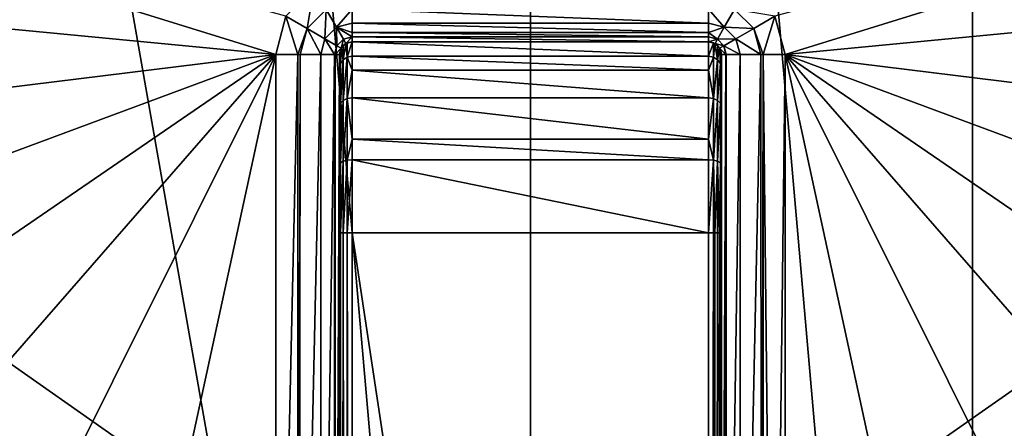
# Model space of a CAD drawing. Extents: x 0 to 80, y 0 to 208.
# Tile 4 of 33: x 31.98 to 47.44, y 36.93 to 43.35. Entities that reach past the tile are written whole.
import ezdxf

# ---------------------------------------------------------------- set-up
doc = ezdxf.new("R2010")
doc.units = 0

msp = doc.modelspace()

# ---------------------------------------------------------------- linework, layer by layer
for points in [[(33.05407, 87.392303), (40, 88), (40, 8.000016)], [(40, 88), (46.945923, 8.607685), (40, 8.000016)], [(40, 88), (46.945923, 87.392303), (46.945923, 8.607685)], [(26.319191, 85.587708), (33.05407, 87.392303), (40, 8.000016)], [(46.945923, 87.392303), (53.680805, 85.587708), (46.945923, 8.607685)], [(33.05407, 8.607685), (26.319191, 85.587708), (40, 8.000016)], [(26.319191, 10.412306), (26.319191, 85.587708), (33.05407, 8.607685)], [(53.680805, 85.587708), (60, 82.641037), (46.945923, 8.607685)], [(60, 82.641037), (53.680805, 10.412306), (46.945923, 8.607685)], [(36.160767, 43.39999, 60.799988), (19.199997, 48.000008, 60.799988), (36, 42.800011, 60.799988)], [(19.199997, 48.000008, 60.799988), (19.515999, 44.388115, 60.799988), (36, 42.800011, 60.799988)], [(60.799995, 48.000008, 60.799988), (43.83923, 43.39999, 60.799988), (44, 42.800011, 60.799988)], [(60.484001, 44.388115, 60.799988), (60.799995, 48.000008, 60.799988), (44, 42.800011, 60.799988)], [(36, 42.800011, 60.799988), (19.515999, 44.388115, 60.799988), (20.454391, 40.885986, 60.799988)], [(60.484001, 44.388115, 60.799988), (44, 42.800011, 60.799988), (59.545605, 40.885986, 60.799988)], [(36.600002, 43.839245, 60.799988), (36.160767, 43.39999, 60.799988), (36.492184, 43.20866, 60.876118)], [(36.79134, 43.507812, 60.876118), (36.600002, 43.839245, 60.799988), (36.492184, 43.20866, 60.876118)], [(36.79134, 43.507812, 60.876118), (36.492184, 43.20866, 60.876118), (36.773136, 43.046444, 61.092884)], [(36.953552, 43.226868, 61.092884), (36.79134, 43.507812, 60.876118), (36.773136, 43.046444, 61.092884)], [(37.199997, 43.509483, 60.948162), (36.79134, 43.507812, 60.876118), (36.953552, 43.226868, 61.092884)], [(37.199997, 43.292912, 61.092884), (37.199997, 43.509483, 60.948162), (36.953552, 43.226868, 61.092884)], [(42.799995, 43.292912, 61.092884), (37.199997, 43.509483, 60.948162), (37.199997, 43.292912, 61.092884)], [(42.799995, 43.509483, 60.948162), (37.199997, 43.509483, 60.948162), (42.799995, 43.292912, 61.092884)], [(42.799995, 43.509483, 60.948162), (42.799995, 43.292912, 61.092884), (43.046444, 43.226868, 61.092884)], [(43.20866, 43.507812, 60.876118), (42.799995, 43.509483, 60.948162), (43.046444, 43.226868, 61.092884)], [(43.20866, 43.507812, 60.876118), (43.046444, 43.226868, 61.092884), (43.507812, 43.20866, 60.876118)], [(43.83923, 43.39999, 60.799988), (43.20866, 43.507812, 60.876118), (43.507812, 43.20866, 60.876118)], [(36.344765, 42.800011, 60.868576), (36.160767, 43.39999, 60.799988), (36, 42.800011, 60.799988)], [(36.492184, 43.20866, 60.876118), (36.160767, 43.39999, 60.799988), (36.344765, 42.800011, 60.868576)], [(43.83923, 43.39999, 60.799988), (43.507812, 43.20866, 60.876118), (43.655224, 42.800011, 60.868576)], [(43.83923, 43.39999, 60.799988), (43.655224, 42.800011, 60.868576), (44, 42.800011, 60.799988)], [(36.382683, 42.800011, 60.876118), (36.492184, 43.20866, 60.876118), (36.344765, 42.800011, 60.868576)], [(36.707104, 42.800011, 61.092884), (36.492184, 43.20866, 60.876118), (36.382683, 42.800011, 60.876118)], [(36.773136, 43.046444, 61.092884), (36.492184, 43.20866, 60.876118), (36.707104, 42.800011, 61.092884)], [(36.953552, 43.226868, 61.092884), (36.773136, 43.046444, 61.092884), (36.960869, 42.938053, 61.417313)], [(37.199997, 43.292912, 61.092884), (36.953552, 43.226868, 61.092884), (37.199997, 43.14819, 61.309471)], [(37.061935, 43.039143, 61.417313), (36.953552, 43.226868, 61.092884), (36.960869, 42.938053, 61.417313)], [(37.199997, 43.076126, 61.417313), (36.953552, 43.226868, 61.092884), (37.061935, 43.039143, 61.417313)], [(37.199997, 43.14819, 61.309471), (36.953552, 43.226868, 61.092884), (37.199997, 43.076126, 61.417313)], [(42.799995, 43.14819, 61.309471), (37.199997, 43.292912, 61.092884), (37.199997, 43.14819, 61.309471)], [(42.799995, 43.292912, 61.092884), (37.199997, 43.292912, 61.092884), (42.799995, 43.14819, 61.309471)], [(43.046444, 43.226868, 61.092884), (42.799995, 43.292912, 61.092884), (42.799995, 43.14819, 61.309471)], [(43.046444, 43.226868, 61.092884), (42.799995, 43.14819, 61.309471), (42.938061, 43.039143, 61.417313)], [(43.226852, 43.046444, 61.092884), (43.046444, 43.226868, 61.092884), (42.938061, 43.039143, 61.417313)], [(43.507812, 43.20866, 60.876118), (43.046444, 43.226868, 61.092884), (43.226852, 43.046444, 61.092884)], [(43.507812, 43.20866, 60.876118), (43.226852, 43.046444, 61.092884), (43.617317, 42.800011, 60.876118)], [(43.507812, 43.20866, 60.876118), (43.617317, 42.800011, 60.876118), (43.655224, 42.800011, 60.868576)], [(36.923878, 42.800011, 61.417313), (36.773136, 43.046444, 61.092884), (36.707104, 42.800011, 61.092884)], [(36.960869, 42.938053, 61.417313), (36.773136, 43.046444, 61.092884), (36.923878, 42.800011, 61.417313)], [(37.061935, 43.039143, 61.417313), (36.960869, 42.938053, 61.417313), (37.026794, 42.899998, 61.799988)], [(37.099995, 42.973221, 61.799988), (37.061935, 43.039143, 61.417313), (37.026794, 42.899998, 61.799988)], [(37.199997, 43.076126, 61.417313), (37.061935, 43.039143, 61.417313), (37.099995, 42.973221, 61.799988)], [(37.199997, 43.000011, 61.799988), (37.199997, 43.076126, 61.417313), (37.099995, 42.973221, 61.799988)], [(37.123463, 42.984783, 62.799992), (37.199997, 43.000011, 61.799988), (37.099995, 42.973221, 61.799988)], [(37.199997, 42.771637, 63.948036), (37.199997, 43.000011, 62.799992), (37.123463, 42.757572, 63.942207)], [(37.199997, 43.000011, 62.799992), (37.123463, 42.984783, 62.799992), (37.123463, 42.757572, 63.942207)], [(37.199997, 43.000011, 62.799992), (37.199997, 43.000011, 61.799988), (37.123463, 42.984783, 62.799992)], [(42.799995, 43.076126, 61.417313), (37.199997, 43.14819, 61.309471), (37.199997, 43.076126, 61.417313)], [(42.799995, 43.14819, 61.309471), (37.199997, 43.14819, 61.309471), (42.799995, 43.076126, 61.417313)], [(42.799995, 43.000011, 61.799988), (37.199997, 43.076126, 61.417313), (37.199997, 43.000011, 61.799988)], [(42.799995, 43.076126, 61.417313), (37.199997, 43.076126, 61.417313), (42.799995, 43.000011, 61.799988)], [(42.799995, 42.771637, 63.948036), (37.199997, 43.000011, 62.799992), (37.199997, 42.771637, 63.948036)], [(42.799995, 43.000011, 62.799992), (37.199997, 43.000011, 62.799992), (42.799995, 42.771637, 63.948036)], [(37.199997, 43.000011, 62.799992), (42.799995, 43.000011, 61.799988), (37.199997, 43.000011, 61.799988)], [(37.199997, 43.000011, 62.799992), (42.799995, 43.000011, 62.799992), (42.799995, 43.000011, 61.799988)], [(42.799995, 43.14819, 61.309471), (42.799995, 43.076126, 61.417313), (42.938061, 43.039143, 61.417313)], [(42.938061, 43.039143, 61.417313), (42.799995, 43.076126, 61.417313), (42.799995, 43.000011, 61.799988)], [(42.938061, 43.039143, 61.417313), (42.799995, 43.000011, 61.799988), (42.899998, 42.973221, 61.799988)], [(42.876534, 42.984783, 62.799992), (42.799995, 43.000011, 62.799992), (42.799995, 42.771637, 63.948036)], [(42.799995, 43.000011, 61.799988), (42.876534, 42.984783, 62.799992), (42.899998, 42.973221, 61.799988)], [(42.799995, 43.000011, 61.799988), (42.799995, 43.000011, 62.799992), (42.876534, 42.984783, 62.799992)], [(42.938061, 43.039143, 61.417313), (42.899998, 42.973221, 61.799988), (43.039127, 42.938053, 61.417313)], [(43.226852, 43.046444, 61.092884), (42.938061, 43.039143, 61.417313), (43.039127, 42.938053, 61.417313)], [(43.226852, 43.046444, 61.092884), (43.039127, 42.938053, 61.417313), (43.292896, 42.800011, 61.092884)], [(43.226852, 43.046444, 61.092884), (43.292896, 42.800011, 61.092884), (43.617317, 42.800011, 60.876118)], [(36.931419, 42.800011, 61.455219), (36.960869, 42.938053, 61.417313), (36.923878, 42.800011, 61.417313)], [(37.026794, 42.899998, 61.799988), (36.960869, 42.938053, 61.417313), (36.931419, 42.800011, 61.455219)], [(37, 42.800011, 61.799988), (37.026794, 42.899998, 61.799988), (36.931419, 42.800011, 61.455219)], [(37.015221, 42.876541, 62.799992), (37.026794, 42.899998, 61.799988), (37, 42.800011, 61.799988)], [(37.015221, 42.657585, 63.900799), (37.015221, 42.876541, 62.799992), (37, 42.586864, 63.871502)], [(37.015221, 42.876541, 62.799992), (37, 42.800011, 62.799992), (37, 42.586864, 63.871502)], [(37, 42.800011, 62.799992), (37.015221, 42.876541, 62.799992), (37, 42.800011, 61.799988)], [(37.029633, 42.898117, 62.799992), (37.026794, 42.899998, 61.799988), (37.015221, 42.876541, 62.799992)], [(37.058578, 42.717518, 63.925625), (37.029633, 42.898117, 62.799992), (37.015221, 42.657585, 63.900799)], [(37.029633, 42.898117, 62.799992), (37.015221, 42.876541, 62.799992), (37.015221, 42.657585, 63.900799)], [(37.058578, 42.941422, 62.799992), (37.099995, 42.973221, 61.799988), (37.026794, 42.899998, 61.799988)], [(37.058578, 42.941422, 62.799992), (37.026794, 42.899998, 61.799988), (37.029633, 42.898117, 62.799992)], [(37.058578, 42.941422, 62.799992), (37.029633, 42.898117, 62.799992), (37.058578, 42.717518, 63.925625)], [(37.101894, 42.97036, 62.799992), (37.099995, 42.973221, 61.799988), (37.058578, 42.941422, 62.799992)], [(37.123463, 42.757572, 63.942207), (37.101894, 42.97036, 62.799992), (37.058578, 42.717518, 63.925625)], [(37.101894, 42.97036, 62.799992), (37.058578, 42.941422, 62.799992), (37.058578, 42.717518, 63.925625)], [(37.123463, 42.984783, 62.799992), (37.099995, 42.973221, 61.799988), (37.101894, 42.97036, 62.799992)], [(37.123463, 42.984783, 62.799992), (37.101894, 42.97036, 62.799992), (37.123463, 42.757572, 63.942207)], [(42.876534, 42.984783, 62.799992), (42.799995, 42.771637, 63.948036), (42.876534, 42.757572, 63.942207)], [(42.898102, 42.97036, 62.799992), (42.876534, 42.984783, 62.799992), (42.876534, 42.757572, 63.942207)], [(42.899998, 42.973221, 61.799988), (42.876534, 42.984783, 62.799992), (42.898102, 42.97036, 62.799992)], [(42.898102, 42.97036, 62.799992), (42.876534, 42.757572, 63.942207), (42.941422, 42.717518, 63.925625)], [(42.899998, 42.973221, 61.799988), (42.898102, 42.97036, 62.799992), (42.941422, 42.941422, 62.799992)], [(42.941422, 42.941422, 62.799992), (42.898102, 42.97036, 62.799992), (42.941422, 42.717518, 63.925625)], [(43.039127, 42.938053, 61.417313), (42.899998, 42.973221, 61.799988), (42.973206, 42.899998, 61.799988)], [(42.899998, 42.973221, 61.799988), (42.941422, 42.941422, 62.799992), (42.973206, 42.899998, 61.799988)], [(42.970367, 42.898117, 62.799992), (42.941422, 42.941422, 62.799992), (42.941422, 42.717518, 63.925625)], [(42.973206, 42.899998, 61.799988), (42.941422, 42.941422, 62.799992), (42.970367, 42.898117, 62.799992)], [(42.970367, 42.898117, 62.799992), (42.941422, 42.717518, 63.925625), (42.984776, 42.657585, 63.900799)], [(42.973206, 42.899998, 61.799988), (42.970367, 42.898117, 62.799992), (42.984776, 42.876541, 62.799992)], [(42.984776, 42.876541, 62.799992), (42.970367, 42.898117, 62.799992), (42.984776, 42.657585, 63.900799)], [(43.039127, 42.938053, 61.417313), (42.973206, 42.899998, 61.799988), (43.068581, 42.800011, 61.455219)], [(42.973206, 42.899998, 61.799988), (42.999996, 42.800011, 61.799988), (43.068581, 42.800011, 61.455219)], [(42.973206, 42.899998, 61.799988), (42.984776, 42.876541, 62.799992), (42.999996, 42.800011, 61.799988)], [(42.999996, 42.800011, 62.799992), (42.984776, 42.876541, 62.799992), (42.984776, 42.657585, 63.900799)], [(42.984776, 42.876541, 62.799992), (42.999996, 42.800011, 62.799992), (42.999996, 42.800011, 61.799988)], [(43.039127, 42.938053, 61.417313), (43.076118, 42.800011, 61.417313), (43.292896, 42.800011, 61.092884)], [(43.039127, 42.938053, 61.417313), (43.068581, 42.800011, 61.455219), (43.076118, 42.800011, 61.417313)], [(36, 42.800011, 60.799988), (20.454391, 40.885986, 60.799988), (21.986671, 37.60001, 60.799988)], [(36, 42.800011, 60.799988), (21.986671, 37.60001, 60.799988), (24.066277, 34.630032, 60.799988)], [(36, 42.800011, 60.799988), (24.066277, 34.630032, 60.799988), (26.630014, 32.066284, 60.799988)], [(36, 42.800011, 60.799988), (26.630014, 32.066284, 60.799988), (29.599995, 29.986679, 60.799988)], [(36, 42.800011, 60.799988), (29.599995, 29.986679, 60.799988), (32.885975, 28.454393, 60.799988)], [(36, 42.800011, 60.799988), (32.885975, 28.454393, 60.799988), (36, 27.588249, 60.799988)], [(36.344765, 42.800011, 60.868576), (36, 42.800011, 60.799988), (36, 27.588249, 60.799988)], [(36.346115, 27.588249, 60.861797), (36.344765, 42.800011, 60.868576), (36, 27.588249, 60.799988)], [(36.382683, 42.800011, 60.876118), (36.344765, 42.800011, 60.868576), (36.346115, 27.588249, 60.861797)], [(36.367496, 27.588249, 60.875492), (36.382683, 42.800011, 60.876118), (36.346115, 27.588249, 60.861797)], [(36.707104, 42.800011, 61.092884), (36.382683, 42.800011, 60.876118), (36.367496, 27.588249, 60.875492)], [(36.707104, 27.588249, 61.092884), (36.707104, 42.800011, 61.092884), (36.367496, 27.588249, 60.875492)], [(36.923878, 42.800011, 61.417313), (36.707104, 42.800011, 61.092884), (36.707104, 27.588249, 61.092884)], [(36.709732, 27.588249, 61.096981), (36.923878, 42.800011, 61.417313), (36.707104, 27.588249, 61.092884)], [(36.929554, 27.588249, 61.440392), (36.923878, 42.800011, 61.417313), (36.709732, 27.588249, 61.096981)], [(36.931419, 42.800011, 61.455219), (36.923878, 42.800011, 61.417313), (36.929554, 27.588249, 61.440392)], [(36.93819, 27.588249, 61.45388), (36.931419, 42.800011, 61.455219), (36.929554, 27.588249, 61.440392)], [(37, 42.800011, 61.799988), (36.931419, 42.800011, 61.455219), (36.93819, 27.588249, 61.45388)], [(37, 27.588249, 61.799988), (37, 42.800011, 61.799988), (36.93819, 27.588249, 61.45388)], [(37, 42.800011, 62.799992), (37, 42.800011, 61.799988), (37, 27.588249, 61.799988)], [(37, 42.586864, 63.871502), (37, 42.800011, 62.799992), (37, 27.588249, 61.799988)], [(37.058578, 42.079895, 64.879898), (37.058578, 42.717518, 63.925625), (37.015221, 42.034031, 64.834015)], [(37.058578, 42.717518, 63.925625), (37.015221, 42.657585, 63.900799), (37.015221, 42.034031, 64.834015)], [(37.123463, 42.110561, 64.910545), (37.123463, 42.757572, 63.942207), (37.058578, 42.079895, 64.879898)], [(37.123463, 42.757572, 63.942207), (37.058578, 42.717518, 63.925625), (37.058578, 42.079895, 64.879898)], [(37.199997, 42.771637, 63.948036), (37.123463, 42.757572, 63.942207), (37.199997, 42.555481, 64.271538)], [(37.199997, 42.555481, 64.271538), (37.123463, 42.757572, 63.942207), (37.123463, 42.110561, 64.910545)], [(42.799995, 42.555481, 64.271538), (37.199997, 42.771637, 63.948036), (37.199997, 42.555481, 64.271538)], [(42.799995, 42.771637, 63.948036), (37.199997, 42.771637, 63.948036), (42.799995, 42.555481, 64.271538)], [(42.876534, 42.757572, 63.942207), (42.799995, 42.771637, 63.948036), (42.799995, 42.555481, 64.271538)], [(42.876534, 42.757572, 63.942207), (42.799995, 42.555481, 64.271538), (42.876534, 42.110561, 64.910545)], [(42.941422, 42.717518, 63.925625), (42.876534, 42.757572, 63.942207), (42.876534, 42.110561, 64.910545)], [(42.941422, 42.717518, 63.925625), (42.876534, 42.110561, 64.910545), (42.941422, 42.079895, 64.879898)], [(42.984776, 42.657585, 63.900799), (42.941422, 42.717518, 63.925625), (42.941422, 42.079895, 64.879898)], [(42.999996, 42.800011, 62.799992), (42.984776, 42.657585, 63.900799), (42.999996, 42.586864, 63.871502)], [(43.068581, 42.800011, 61.455219), (42.999996, 27.588249, 61.799988), (43.06181, 27.588249, 61.45388)], [(43.068581, 42.800011, 61.455219), (42.999996, 42.800011, 61.799988), (42.999996, 27.588249, 61.799988)], [(42.999996, 42.800011, 62.799992), (42.999996, 42.586864, 63.871502), (42.999996, 27.588249, 61.799988)], [(42.999996, 42.800011, 61.799988), (42.999996, 42.800011, 62.799992), (42.999996, 27.588249, 61.799988)], [(43.076118, 42.800011, 61.417313), (43.06181, 27.588249, 61.45388), (43.070427, 27.588249, 61.440407)], [(43.076118, 42.800011, 61.417313), (43.068581, 42.800011, 61.455219), (43.06181, 27.588249, 61.45388)], [(43.292896, 42.800011, 61.092884), (43.070427, 27.588249, 61.440407), (43.292896, 27.588249, 61.092884)], [(43.292896, 42.800011, 61.092884), (43.076118, 42.800011, 61.417313), (43.070427, 27.588249, 61.440407)], [(43.617317, 42.800011, 60.876118), (43.292896, 27.588249, 61.092884), (43.632492, 27.588249, 60.875492)], [(43.617317, 42.800011, 60.876118), (43.292896, 42.800011, 61.092884), (43.292896, 27.588249, 61.092884)], [(43.655224, 42.800011, 60.868576), (43.617317, 42.800011, 60.876118), (43.632492, 27.588249, 60.875492)], [(43.655224, 42.800011, 60.868576), (43.632492, 27.588249, 60.875492), (43.653885, 27.588249, 60.861797)], [(43.655224, 42.800011, 60.868576), (43.653885, 27.588249, 60.861797), (43.819645, 27.588249, 60.832203)], [(44, 42.800011, 60.799988), (43.655224, 42.800011, 60.868576), (43.819645, 27.588249, 60.832203)], [(44, 42.800011, 60.799988), (43.819645, 27.588249, 60.832203), (44, 27.588249, 60.799988)], [(47.114014, 28.454393, 60.799988), (44, 42.800011, 60.799988), (44, 27.588249, 60.799988)], [(50.399998, 29.986679, 60.799988), (44, 42.800011, 60.799988), (47.114014, 28.454393, 60.799988)], [(53.36998, 32.066284, 60.799988), (44, 42.800011, 60.799988), (50.399998, 29.986679, 60.799988)], [(55.93372, 34.630032, 60.799988), (44, 42.800011, 60.799988), (53.36998, 32.066284, 60.799988)], [(58.013329, 37.60001, 60.799988), (44, 42.800011, 60.799988), (55.93372, 34.630032, 60.799988)], [(59.545605, 40.885986, 60.799988), (44, 42.800011, 60.799988), (58.013329, 37.60001, 60.799988)], [(37.015221, 42.034031, 64.834015), (37.015221, 42.657585, 63.900799), (37, 41.979908, 64.779892)], [(37.015221, 42.657585, 63.900799), (37, 42.586864, 63.871502), (37, 41.979908, 64.779892)], [(37, 41.979908, 64.779892), (37, 42.586864, 63.871502), (37, 27.588249, 61.799988)], [(37.199997, 42.121323, 64.921303), (37.199997, 42.555481, 64.271538), (37.123463, 42.110561, 64.910545)], [(42.799995, 42.121323, 64.921303), (37.199997, 42.555481, 64.271538), (37.199997, 42.121323, 64.921303)], [(42.799995, 42.555481, 64.271538), (37.199997, 42.555481, 64.271538), (42.799995, 42.121323, 64.921303)], [(42.799995, 42.555481, 64.271538), (42.799995, 42.121323, 64.921303), (42.876534, 42.110561, 64.910545)], [(42.984776, 42.657585, 63.900799), (42.941422, 42.079895, 64.879898), (42.984776, 42.034031, 64.834015)], [(42.999996, 42.586864, 63.871502), (42.984776, 42.657585, 63.900799), (42.984776, 42.034031, 64.834015)], [(42.999996, 42.586864, 63.871502), (42.984776, 42.034031, 64.834015), (42.999996, 41.979908, 64.779892)], [(42.999996, 42.586864, 63.871502), (42.999996, 41.071503, 65.386848), (42.999996, 27.588249, 61.799988)], [(42.999996, 42.586864, 63.871502), (42.999996, 41.979908, 64.779892), (42.999996, 41.071503, 65.386848)], [(37.058578, 41.125626, 65.517517), (37.058578, 42.079895, 64.879898), (37.015221, 41.1008, 65.457565)], [(37.058578, 42.079895, 64.879898), (37.015221, 42.034031, 64.834015), (37.015221, 41.1008, 65.457565)], [(37.123463, 41.142227, 65.557571), (37.123463, 42.110561, 64.910545), (37.058578, 41.125626, 65.517517)], [(37.123463, 42.110561, 64.910545), (37.058578, 42.079895, 64.879898), (37.058578, 41.125626, 65.517517)], [(37.199997, 42.121323, 64.921303), (37.123463, 42.110561, 64.910545), (37.199997, 41.471542, 65.355476)], [(37.199997, 41.471542, 65.355476), (37.123463, 42.110561, 64.910545), (37.123463, 41.142227, 65.557571)], [(42.799995, 41.471542, 65.355476), (37.199997, 42.121323, 64.921303), (37.199997, 41.471542, 65.355476)], [(42.799995, 42.121323, 64.921303), (37.199997, 42.121323, 64.921303), (42.799995, 41.471542, 65.355476)], [(42.876534, 42.110561, 64.910545), (42.799995, 42.121323, 64.921303), (42.799995, 41.471542, 65.355476)], [(42.876534, 42.110561, 64.910545), (42.799995, 41.471542, 65.355476), (42.876534, 41.142227, 65.557571)], [(42.941422, 42.079895, 64.879898), (42.876534, 42.110561, 64.910545), (42.876534, 41.142227, 65.557571)], [(42.941422, 42.079895, 64.879898), (42.876534, 41.142227, 65.557571), (42.941422, 41.125626, 65.517517)], [(42.984776, 42.034031, 64.834015), (42.941422, 42.079895, 64.879898), (42.941422, 41.125626, 65.517517)], [(37.015221, 41.1008, 65.457565), (37.015221, 42.034031, 64.834015), (37, 41.071503, 65.386848)], [(37.015221, 42.034031, 64.834015), (37, 41.979908, 64.779892), (37, 41.071503, 65.386848)], [(37, 41.071503, 65.386848), (37, 41.979908, 64.779892), (37, 27.588249, 61.799988)], [(42.984776, 42.034031, 64.834015), (42.941422, 41.125626, 65.517517), (42.984776, 41.1008, 65.457565)], [(42.999996, 41.979908, 64.779892), (42.984776, 42.034031, 64.834015), (42.984776, 41.1008, 65.457565)], [(42.999996, 41.979908, 64.779892), (42.984776, 41.1008, 65.457565), (42.999996, 41.071503, 65.386848)], [(37.199997, 41.148067, 65.571632), (37.199997, 41.471542, 65.355476), (37.123463, 41.142227, 65.557571)], [(42.799995, 41.148067, 65.571632), (37.199997, 41.471542, 65.355476), (37.199997, 41.148067, 65.571632)], [(42.799995, 41.471542, 65.355476), (37.199997, 41.471542, 65.355476), (42.799995, 41.148067, 65.571632)], [(42.799995, 41.471542, 65.355476), (42.799995, 41.148067, 65.571632), (42.876534, 41.142227, 65.557571)], [(37.123463, 39.999992, 65.784767), (37.123463, 41.142227, 65.557571), (37.058578, 39.999992, 65.741402)], [(37.123463, 41.142227, 65.557571), (37.058578, 41.125626, 65.517517), (37.058578, 39.999992, 65.741402)], [(37.199997, 39.999992, 65.799995), (37.199997, 41.148067, 65.571632), (37.123463, 39.999992, 65.784767)], [(37.199997, 41.148067, 65.571632), (37.123463, 41.142227, 65.557571), (37.123463, 39.999992, 65.784767)], [(42.799995, 39.999992, 65.799995), (37.199997, 41.148067, 65.571632), (37.199997, 39.999992, 65.799995)], [(42.799995, 41.148067, 65.571632), (37.199997, 41.148067, 65.571632), (42.799995, 39.999992, 65.799995)], [(42.876534, 41.142227, 65.557571), (42.799995, 41.148067, 65.571632), (42.799995, 39.999992, 65.799995)], [(42.876534, 41.142227, 65.557571), (42.799995, 39.999992, 65.799995), (42.876534, 39.999992, 65.784767)], [(42.941422, 41.125626, 65.517517), (42.876534, 41.142227, 65.557571), (42.898102, 39.999992, 65.770355)], [(42.876534, 41.142227, 65.557571), (42.876534, 39.999992, 65.784767), (42.898102, 39.999992, 65.770355)], [(37.015221, 39.999992, 65.676529), (37.015221, 41.1008, 65.457565), (37, 39.999992, 65.599991)], [(37.015221, 41.1008, 65.457565), (37, 41.071503, 65.386848), (37, 39.999992, 65.599991)], [(37, 39.999992, 65.599991), (37, 41.071503, 65.386848), (37, 27.588249, 61.799988)], [(37.058578, 39.999992, 65.741402), (37.058578, 41.125626, 65.517517), (37.015221, 39.999992, 65.676529)], [(37.058578, 41.125626, 65.517517), (37.015221, 41.1008, 65.457565), (37.015221, 39.999992, 65.676529)], [(42.941422, 41.125626, 65.517517), (42.898102, 39.999992, 65.770355), (42.941422, 39.999992, 65.741402)], [(42.984776, 41.1008, 65.457565), (42.941422, 41.125626, 65.517517), (42.970367, 39.999992, 65.69809)], [(42.941422, 41.125626, 65.517517), (42.941422, 39.999992, 65.741402), (42.970367, 39.999992, 65.69809)], [(42.984776, 41.1008, 65.457565), (42.970367, 39.999992, 65.69809), (42.984776, 39.999992, 65.676529)], [(42.999996, 41.071503, 65.386848), (42.984776, 41.1008, 65.457565), (42.984776, 39.999992, 65.676529)], [(42.999996, 41.071503, 65.386848), (42.984776, 39.999992, 65.676529), (42.999996, 39.999992, 65.599991)], [(42.999996, 41.071503, 65.386848), (42.999996, 39.999992, 65.599991), (42.999996, 27.588249, 61.799988)], [(37, 39.999992, 65.599991), (37, 27.432173, 61.790138), (37, 2.999991, 65.599991)], [(37.020153, 2.999991, 65.675201), (37, 39.999992, 65.599991), (37, 2.999991, 65.599991)], [(37.015221, 39.999992, 65.676529), (37, 39.999992, 65.599991), (37.020153, 2.999991, 65.675201)], [(37, 39.999992, 65.599991), (37, 27.588249, 61.799988), (37, 27.432173, 61.790138)], [(37.058578, 39.999992, 65.741402), (37.015221, 39.999992, 65.676529), (37.020153, 2.999991, 65.675201)], [(37.026794, 2.999991, 65.699997), (37.058578, 39.999992, 65.741402), (37.020153, 2.999991, 65.675201)], [(37.063396, 2.999991, 65.736595), (37.058578, 39.999992, 65.741402), (37.026794, 2.999991, 65.699997)], [(37.099995, 2.999991, 65.773186), (37.058578, 39.999992, 65.741402), (37.063396, 2.999991, 65.736595)], [(37.123463, 39.999992, 65.784767), (37.058578, 39.999992, 65.741402), (37.099995, 2.999991, 65.773186)], [(37.124783, 2.999991, 65.779839), (37.123463, 39.999992, 65.784767), (37.099995, 2.999991, 65.773186)], [(37.199997, 2.999991, 65.799995), (37.123463, 39.999992, 65.784767), (37.124783, 2.999991, 65.779839)], [(37.199997, 39.999992, 65.799995), (37.123463, 39.999992, 65.784767), (37.199997, 2.999991, 65.799995)], [(42.799995, 2.999991, 65.799995), (37.199997, 39.999992, 65.799995), (37.199997, 2.999991, 65.799995)], [(42.799995, 39.999992, 65.799995), (37.199997, 39.999992, 65.799995), (42.799995, 2.999991, 65.799995)], [(42.898102, 39.999992, 65.770355), (42.799995, 2.999991, 65.799995), (42.899998, 2.999991, 65.773186)], [(42.876534, 39.999992, 65.784767), (42.799995, 39.999992, 65.799995), (42.799995, 2.999991, 65.799995)], [(42.898102, 39.999992, 65.770355), (42.876534, 39.999992, 65.784767), (42.799995, 2.999991, 65.799995)], [(42.941422, 39.999992, 65.741402), (42.898102, 39.999992, 65.770355), (42.899998, 2.999991, 65.773186)], [(42.970367, 39.999992, 65.69809), (42.899998, 2.999991, 65.773186), (42.973206, 2.999991, 65.699997)], [(42.970367, 39.999992, 65.69809), (42.941422, 39.999992, 65.741402), (42.899998, 2.999991, 65.773186)], [(42.984776, 39.999992, 65.676529), (42.970367, 39.999992, 65.69809), (42.973206, 2.999991, 65.699997)], [(42.984776, 39.999992, 65.676529), (42.973206, 2.999991, 65.699997), (42.999996, 2.999991, 65.599991)], [(42.999996, 39.999992, 65.599991), (42.984776, 39.999992, 65.676529), (42.999996, 2.999991, 65.599991)], [(42.999996, 27.588249, 61.799988), (42.999996, 39.999992, 65.599991), (42.999996, 2.999991, 65.599991)], [(31.662226, 38.063438, 40.799992), (33.514366, 36.76656, 40.799992), (29.206776, 32.363297, 40.799992)], [(33.514366, 36.76656, 40.799992), (31.662226, 38.063438, 40.799992), (30.092567, 36.192776, 36.931709)], [(46.485634, 36.76656, 40.799992), (48.337765, 38.063438, 40.799992), (50.793232, 32.363327, 40.799992)], [(48.337765, 38.063438, 40.799992), (46.485634, 36.76656, 40.799992), (47.706612, 34.651756, 36.931709)]]:
    msp.add_3dface(points)

doc.saveas('drawing.dxf')
